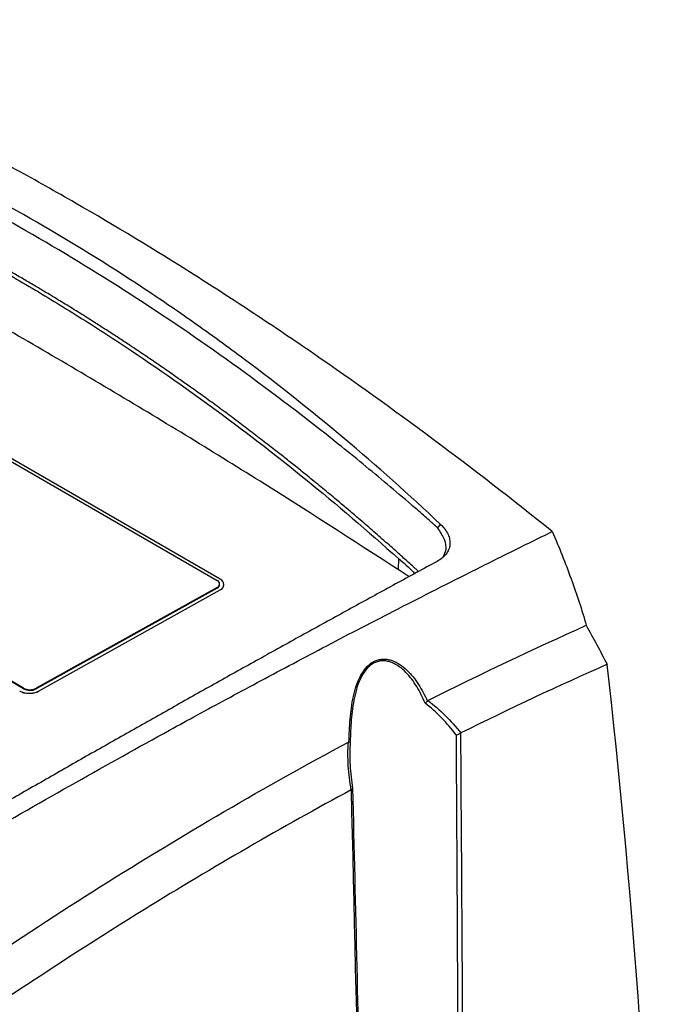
# Model space of a CAD drawing. Header units: millimetres. Extents: x -0.41 to 0.79, y -0.23 to 0.59.
# Tile 56 of 83: x 0.7046 to 0.7767, y -0.0423 to 0.0692. Entities that reach past the tile are written whole.
import ezdxf

# ---------------------------------------------------------------- set-up
doc = ezdxf.new("R2010")
doc.units = ezdxf.units.MM

msp = doc.modelspace()

# ---------------------------------------------------------------- linework, layer by layer
at = {"color": 7, "linetype": 'Continuous', "lineweight": 25}
for p, q in [((0.68381, 0.0306), (0.72694, 0.0057)), ((0.7273, 0.00582), (0.68416, 0.03072)), ((0.70503, -0.00651), (0.66189, 0.01839)), ((0.70502, -0.00658), (0.66189, 0.01832)), ((0.75193, 0.01162), (0.75227, 0.01204)), ((0.72694, 0.0049), (0.70644, -0.00652)), ((0.72694, 0.00482), (0.70644, -0.0066)), ((0.70671, -0.00685), (0.7273, 0.00462)), ((0.70671, -0.00686), (0.7273, 0.00461)), ((0.72694, 0.0049), (0.72694, 0.00482)), ((0.72723, 0.00522), (0.72724, 0.00529)), ((0.7273, 0.00462), (0.7273, 0.00461)), ((0.72773, 0.0052), (0.72773, 0.00521)), ((0.70503, -0.00651), (0.70502, -0.00658)), ((0.70644, -0.00652), (0.70644, -0.0066)), ((0.70671, -0.00685), (0.70671, -0.00686))]:
    msp.add_line(p, q, dxfattribs=at)
at = {"color": 9, "linetype": 'Continuous', "lineweight": 25}
msp.add_line((0.7475, 0.00816), (0.74748, 0.00689), dxfattribs=at)
at = {"color": 7, "linetype": 'Continuous', "lineweight": 25}
for centre, radius, start, end in [((0.7268, 0.0053), 0.000427, 289.9297, 70.0856), ((0.72708, 0.00522), 0.00064, 289.9297, 70.0856), ((0.72675, 0.00528), 0.00049, 293.3155, 353.3439), ((0.727, 0.00529), 0.000735, 293.3155, 353.3439), ((0.70575, -0.0052), 0.00156, 242.4834, 296.3569), ((0.70575, -0.00513), 0.00156, 242.4834, 296.3569)]:
    msp.add_arc(centre, radius, start, end, dxfattribs=at)
msp.add_ellipse((-0.01897, -0.56018), major_axis=(0.54792, 0.98377), ratio=0.587367, start_param=5.510999, end_param=5.596039, dxfattribs=at)
for points, knots in [([(0.76492, 0.01123), (0.75595, 0.01842), (0.74694, 0.02513), (0.73565, 0.03291), (0.73339, 0.03443), (0.72887, 0.03741), (0.72662, 0.03887), (0.71987, 0.04314), (0.71538, 0.04586), (0.70867, 0.04973), (0.70644, 0.05099), (0.70197, 0.05344), (0.69974, 0.05463), (0.69309, 0.0581), (0.68868, 0.06026), (0.67558, 0.06632), (0.66697, 0.06979), (0.65849, 0.07268)], [0, 0, 0, 0, 0.25, 0.25, 0.3125, 0.3125, 0.375, 0.375, 0.5, 0.5, 0.5625, 0.5625, 0.625, 0.625, 0.75, 0.75, 1, 1, 1, 1]), ([(0.75227, 0.01204), (0.7451, 0.01879), (0.7377, 0.02501), (0.72816, 0.03215), (0.72623, 0.03354), (0.72236, 0.03627), (0.7204, 0.0376), (0.71451, 0.0415), (0.71053, 0.04396), (0.7025, 0.04859), (0.69844, 0.05077), (0.69024, 0.05486), (0.68609, 0.05676), (0.67357, 0.06203), (0.66511, 0.06496), (0.65656, 0.0673)], [0, 0, 0, 0, 0.25, 0.25, 0.3125, 0.3125, 0.375, 0.375, 0.5, 0.5, 0.625, 0.625, 0.75, 0.75, 1, 1, 1, 1]), ([(0.75168, 0.01189), (0.75157, 0.01199), (0.75145, 0.01209), (0.75123, 0.01229), (0.75112, 0.01239), (0.75078, 0.01269), (0.75055, 0.01289), (0.74987, 0.01348), (0.74941, 0.01387), (0.74805, 0.01505), (0.74714, 0.01582), (0.74439, 0.01813), (0.74254, 0.01965), (0.73697, 0.02411), (0.73321, 0.02697), (0.72179, 0.03522), (0.71399, 0.04028), (0.70207, 0.04716), (0.69806, 0.04934), (0.68998, 0.05345), (0.68591, 0.05538), (0.6777, 0.05901), (0.67357, 0.06071), (0.66733, 0.06307), (0.66525, 0.06382), (0.66211, 0.06491), (0.66107, 0.06526), (0.65949, 0.06578), (0.65897, 0.06595), (0.65818, 0.0662), (0.65779, 0.06633), (0.6574, 0.06646), (0.65713, 0.06654), (0.657, 0.06658), (0.65687, 0.06662)], [0, 0, 0, 0, 0.003906, 0.003906, 0.007812, 0.007812, 0.015625, 0.015625, 0.03125, 0.03125, 0.0625, 0.0625, 0.125, 0.125, 0.25, 0.25, 0.5, 0.5, 0.625, 0.625, 0.75, 0.75, 0.875, 0.875, 0.9375, 0.9375, 0.96875, 0.96875, 0.984375, 0.984375, 0.992187, 0.996094, 0.996094, 1, 1, 1, 1]), ([(0.74976, 0.00669), (0.74973, 0.00673), (0.74961, 0.00687), (0.74936, 0.00708), (0.74898, 0.00742), (0.74851, 0.00785), (0.74794, 0.00836), (0.74706, 0.00915), (0.74611, 0.00999), (0.74509, 0.01088), (0.74407, 0.01177), (0.74292, 0.01276), (0.74164, 0.01385), (0.74035, 0.01493), (0.73919, 0.0159), (0.73815, 0.01674), (0.73712, 0.01759), (0.73595, 0.01853), (0.73464, 0.01957), (0.73334, 0.02059), (0.73216, 0.02151), (0.7311, 0.02231), (0.73005, 0.02312), (0.72873, 0.02411), (0.72741, 0.02509), (0.72634, 0.02587), (0.72528, 0.02664), (0.72408, 0.0275), (0.72274, 0.02844), (0.72141, 0.02938), (0.7202, 0.03021), (0.71912, 0.03094), (0.71804, 0.03167), (0.71703, 0.03235), (0.71608, 0.03297), (0.71527, 0.0335), (0.71425, 0.03416), (0.71289, 0.03503), (0.71166, 0.03581), (0.71057, 0.03649), (0.70947, 0.03716), (0.70824, 0.03791), (0.70687, 0.03873), (0.70563, 0.03946), (0.70439, 0.04019), (0.70314, 0.0409), (0.7019, 0.04161), (0.70065, 0.0423), (0.6994, 0.04299), (0.69814, 0.04367), (0.69689, 0.04434), (0.69549, 0.04508), (0.69423, 0.04573), (0.69311, 0.0463), (0.69199, 0.04686), (0.69072, 0.04749), (0.68932, 0.04818), (0.68805, 0.04878), (0.68678, 0.04938), (0.68551, 0.04997), (0.68423, 0.05055), (0.68282, 0.05119), (0.68154, 0.05175), (0.68041, 0.05224), (0.67927, 0.05273), (0.67799, 0.05326), (0.67656, 0.05385), (0.67528, 0.05437), (0.674, 0.05488), (0.67257, 0.05543), (0.67128, 0.05592), (0.67013, 0.05635), (0.66899, 0.05677), (0.6677, 0.05723), (0.66626, 0.05774), (0.66488, 0.05821), (0.66367, 0.05862), (0.66263, 0.05896), (0.6612, 0.05942), (0.65964, 0.05991), (0.65795, 0.06042), (0.65703, 0.06069), (0.65645, 0.06086), (0.65619, 0.06094), (0.65599, 0.061), (0.6558, 0.06105), (0.6556, 0.06111), (0.6554, 0.06116), (0.65517, 0.06121), (0.65493, 0.06124), (0.65468, 0.06127), (0.65442, 0.06128), (0.65417, 0.06128), (0.65389, 0.06127), (0.65363, 0.06126), (0.65337, 0.06123), (0.65312, 0.06119), (0.65287, 0.06115), (0.65263, 0.0611), (0.65239, 0.06104), (0.65217, 0.06097), (0.65195, 0.0609), (0.65172, 0.06081), (0.65147, 0.06069), (0.6512, 0.06055), (0.65079, 0.06034), (0.65037, 0.06013), (0.64996, 0.05992), (0.64954, 0.05971), (0.64903, 0.05945), (0.6484, 0.05914), (0.64778, 0.05882), (0.64696, 0.0584), (0.64592, 0.05787), (0.64426, 0.05702), (0.64219, 0.05595), (0.64012, 0.05488), (0.63847, 0.05402), (0.63681, 0.05315), (0.63474, 0.05206), (0.63267, 0.05097), (0.63101, 0.05009), (0.62977, 0.04942), (0.62853, 0.04876), (0.62728, 0.04809), (0.62604, 0.04742), (0.6248, 0.04675), (0.62355, 0.04608), (0.62231, 0.0454), (0.62107, 0.04472), (0.62003, 0.04416), (0.6192, 0.0437), (0.61858, 0.04336), (0.61806, 0.04308), (0.61765, 0.04285), (0.61734, 0.04268), (0.61702, 0.04251), (0.61677, 0.04236), (0.61651, 0.04222), (0.61625, 0.04208), (0.61599, 0.04193), (0.61563, 0.04173), (0.61495, 0.04136), (0.61392, 0.04079), (0.61267, 0.04009), (0.61143, 0.0394), (0.61018, 0.0387), (0.60894, 0.03801), (0.60728, 0.03707), (0.60521, 0.0359), (0.60243, 0.03431), (0.59991, 0.03287), (0.59766, 0.03157), (0.59541, 0.03027), (0.59288, 0.0288), (0.59007, 0.02715), (0.58753, 0.02565), (0.58557, 0.02448), (0.5843, 0.02373), (0.58374, 0.02339), (0.58318, 0.02306), (0.5826, 0.02272), (0.5821, 0.0224), (0.58182, 0.02218), (0.58164, 0.02202), (0.58149, 0.02186), (0.58137, 0.02173), (0.58131, 0.02163), (0.58129, 0.0216)], [0, 0, 0, 0, 0.0008883, 0.00273, 0.0045718, 0.0082547, 0.0119376, 0.0156219, 0.0254431, 0.0303539, 0.0352643, 0.0450878, 0.0524536, 0.0598197, 0.0696408, 0.0745516, 0.079462, 0.0892853, 0.0966511, 0.1040172, 0.1138383, 0.1187491, 0.1236595, 0.1334828, 0.1433039, 0.1482147, 0.1531251, 0.1629483, 0.1703142, 0.1776802, 0.1875014, 0.1924121, 0.1973226, 0.2071458, 0.2108287, 0.2145117, 0.2218775, 0.2292436, 0.2390647, 0.2439755, 0.2488859, 0.2587091, 0.266075, 0.273441, 0.2808069, 0.2881729, 0.2955388, 0.3029048, 0.3102795, 0.3176545, 0.3250203, 0.3323864, 0.3422075, 0.3471183, 0.3520287, 0.3618519, 0.3692178, 0.3765838, 0.3839497, 0.3913157, 0.3986816, 0.4060477, 0.4158688, 0.4207796, 0.42569, 0.4355132, 0.4428791, 0.4502451, 0.457611, 0.464977, 0.4747982, 0.4797089, 0.4846194, 0.4944426, 0.5018085, 0.5091745, 0.5180385, 0.5224706, 0.5269025, 0.5424186, 0.5490692, 0.5557198, 0.5579372, 0.5590459, 0.5601546, 0.5612633, 0.562372, 0.5635098, 0.564648, 0.5657863, 0.5670039, 0.568124, 0.5692441, 0.5703642, 0.5715782, 0.5726185, 0.5736588, 0.5746991, 0.5758129, 0.5768639, 0.577915, 0.5789662, 0.5800992, 0.581388, 0.5832296, 0.5850711, 0.5887541, 0.5905956, 0.592437, 0.5961199, 0.5998029, 0.6034858, 0.6071687, 0.6145345, 0.6219003, 0.636632, 0.6513638, 0.6587296, 0.6660954, 0.6808271, 0.6955588, 0.7029247, 0.7102905, 0.7176563, 0.7250221, 0.732388, 0.7397538, 0.7471196, 0.7544855, 0.7618513, 0.7692171, 0.7729, 0.7765829, 0.7802658, 0.7821073, 0.7839487, 0.7857902, 0.7876317, 0.7885524, 0.7903938, 0.7922353, 0.793156, 0.7968389, 0.8042047, 0.8115706, 0.8189364, 0.8263022, 0.833668, 0.8410339, 0.8557655, 0.8704973, 0.8904833, 0.9004764, 0.9104693, 0.9304566, 0.9454482, 0.9604399, 0.9754315, 0.9804291, 0.982928, 0.9854268, 0.9904245, 0.993001, 0.99472, 0.9965009, 0.9974238, 0.9990123, 1, 1, 1, 1]), ([(0.65715, 0.06032), (0.66508, 0.05796), (0.67296, 0.05509), (0.68467, 0.05), (0.68855, 0.04818), (0.69625, 0.04429), (0.70007, 0.04222), (0.70577, 0.03894), (0.70766, 0.03781), (0.71142, 0.0355), (0.71329, 0.03431), (0.71886, 0.03067), (0.72254, 0.02813), (0.73344, 0.02017), (0.74055, 0.0144), (0.7475, 0.00816)], [0, 0, 0, 0, 0.25, 0.25, 0.375, 0.375, 0.5, 0.5, 0.5625, 0.5625, 0.625, 0.625, 0.75, 0.75, 1, 1, 1, 1]), ([(0.74871, 0.00611), (0.74328, 0.00962), (0.73237, 0.01669), (0.71539, 0.02703), (0.69689, 0.0378), (0.67686, 0.04891), (0.66232, 0.05641), (0.65505, 0.06016)], [0, 0, 0, 0, 0.184657, 0.371796, 0.558973, 0.779544, 1, 1, 1, 1]), ([(0.67837, -0.03632), (0.6792, -0.03582), (0.68083, -0.03482), (0.68321, -0.03339), (0.68545, -0.03203), (0.68757, -0.03076), (0.68956, -0.02958), (0.69142, -0.02848), (0.69315, -0.02745), (0.69475, -0.02651), (0.69621, -0.02565), (0.69755, -0.02487), (0.69876, -0.02417), (0.70321, -0.02158), (0.7108, -0.01724), (0.71908, -0.01263), (0.72477, -0.00951), (0.72808, -0.00772), (0.73154, -0.00586), (0.73517, -0.00392), (0.73895, -0.00193), (0.74289, 0.00013), (0.747, 0.00225), (0.75125, 0.00442), (0.75567, 0.00665), (0.76025, 0.00894), (0.76335, 0.01046), (0.76492, 0.01123)], [0, 0, 0, 0, 0.028991, 0.056479, 0.082466, 0.10695, 0.129933, 0.151415, 0.171395, 0.189873, 0.20685, 0.222327, 0.236302, 0.248776, 0.376607, 0.499202, 0.535561, 0.573752, 0.613777, 0.655635, 0.699326, 0.744852, 0.792211, 0.841405, 0.892434, 0.945299, 1, 1, 1, 1]), ([(0.75168, 0.01189), (0.75171, 0.01187), (0.75177, 0.01181), (0.75185, 0.01172), (0.7519, 0.01166), (0.75193, 0.01162)], [0, 0, 0, 0, 0.32901, 0.66182, 1, 1, 1, 1]), ([(0.75227, 0.01204), (0.75246, 0.01187), (0.75262, 0.01168), (0.7529, 0.01131), (0.75302, 0.01111), (0.7532, 0.01071), (0.75326, 0.01052), (0.75333, 0.01012), (0.75334, 0.00992), (0.7533, 0.00954), (0.75325, 0.00935), (0.75311, 0.009), (0.75301, 0.00883), (0.75264, 0.00835), (0.7523, 0.00808), (0.75189, 0.00785)], [0, 0, 0, 0, 0.125, 0.125, 0.25, 0.25, 0.375, 0.375, 0.5, 0.5, 0.625, 0.625, 0.75, 0.75, 1, 1, 1, 1]), ([(0.75193, 0.01162), (0.75221, 0.0112), (0.75276, 0.01035), (0.75297, 0.00919), (0.75266, 0.00859), (0.75252, 0.00833)], [0, 0, 0, 0, 0.356613, 0.714168, 1, 1, 1, 1]), ([(0.76492, 0.01123), (0.7657, 0.00944), (0.76641, 0.00766), (0.76769, 0.00412), (0.76827, 0.00236), (0.76878, 0.00061)], [0, 0, 0, 0, 0.5, 0.5, 1, 1, 1, 1]), ([(0.75189, 0.00785), (0.75111, 0.00743), (0.74953, 0.00658), (0.74717, 0.00529), (0.7448, 0.004), (0.74243, 0.0027), (0.74006, 0.0014), (0.73768, 0.00008), (0.73529, -0.00123), (0.7329, -0.00256), (0.73051, -0.00389), (0.72811, -0.00522), (0.72571, -0.00657), (0.72331, -0.00791), (0.7209, -0.00927), (0.71849, -0.01063), (0.71607, -0.012), (0.71365, -0.01337), (0.71122, -0.01475), (0.70879, -0.01614), (0.70636, -0.01753), (0.70392, -0.01893), (0.70148, -0.02033), (0.69904, -0.02175), (0.69659, -0.02316), (0.69413, -0.02459), (0.69168, -0.02601), (0.68922, -0.02745), (0.68675, -0.02889), (0.68428, -0.03034), (0.68181, -0.03179), (0.67933, -0.03325), (0.67768, -0.03423), (0.67685, -0.03472)], [0, 0, 0, 0, 0.032072, 0.064155, 0.09625, 0.128358, 0.160477, 0.192608, 0.224751, 0.256906, 0.289073, 0.321253, 0.353446, 0.38565, 0.417868, 0.450098, 0.48234, 0.514596, 0.546864, 0.579145, 0.611439, 0.643746, 0.676066, 0.708399, 0.740746, 0.773106, 0.805479, 0.837865, 0.870265, 0.902678, 0.935105, 0.967546, 1, 1, 1, 1]), ([(0.7475, 0.00816), (0.7481, 0.00768), (0.74877, 0.00714), (0.74927, 0.00652), (0.74933, 0.00645)], [0, 0, 0, 0, 0.877868, 1, 1, 1, 1]), ([(0.74189, -0.0126), (0.74191, -0.01176), (0.74195, -0.0109), (0.74206, -0.00961), (0.74211, -0.00918), (0.74223, -0.00831), (0.7423, -0.00788), (0.74249, -0.00702), (0.7426, -0.0066), (0.74288, -0.00578), (0.74305, -0.00539), (0.74345, -0.00466), (0.74369, -0.00433), (0.74409, -0.00392), (0.74423, -0.0038), (0.74453, -0.00359), (0.74468, -0.0035), (0.745, -0.00336), (0.74516, -0.00331), (0.74549, -0.00324), (0.74565, -0.00322), (0.74598, -0.00322), (0.74614, -0.00323), (0.74646, -0.00329), (0.74662, -0.00333), (0.74709, -0.00349), (0.74738, -0.00365), (0.74795, -0.00402), (0.74821, -0.00423), (0.74895, -0.00494), (0.74938, -0.00548), (0.74995, -0.00638), (0.75013, -0.00669), (0.75047, -0.00732), (0.75062, -0.00765), (0.75077, -0.00798)], [0, 0, 0, 0, 0.125, 0.125, 0.1875, 0.1875, 0.25, 0.25, 0.3125, 0.3125, 0.375, 0.375, 0.4375, 0.4375, 0.46875, 0.46875, 0.5, 0.5, 0.53125, 0.53125, 0.5625, 0.5625, 0.59375, 0.59375, 0.625, 0.625, 0.6875, 0.6875, 0.75, 0.75, 0.875, 0.875, 0.9375, 0.9375, 1, 1, 1, 1]), ([(0.75051, -0.00821), (0.75037, -0.00789), (0.75023, -0.00757), (0.74992, -0.00694), (0.74975, -0.00663), (0.74921, -0.00575), (0.7488, -0.0052), (0.74811, -0.00449), (0.74786, -0.00427), (0.74732, -0.00389), (0.74704, -0.00373), (0.74659, -0.00355), (0.74644, -0.00351), (0.74613, -0.00344), (0.74597, -0.00342), (0.74566, -0.00341), (0.7455, -0.00342), (0.74518, -0.00349), (0.74502, -0.00353), (0.74471, -0.00367), (0.74456, -0.00375), (0.74427, -0.00396), (0.74413, -0.00408), (0.74374, -0.00449), (0.74351, -0.00482), (0.74313, -0.00554), (0.74297, -0.00593), (0.7427, -0.00674), (0.7426, -0.00715), (0.74242, -0.00799), (0.74235, -0.00842), (0.74223, -0.00927), (0.74219, -0.00969), (0.74209, -0.01095), (0.74205, -0.01178), (0.74203, -0.0126)], [0, 0, 0, 0, 0.0625, 0.0625, 0.125, 0.125, 0.25, 0.25, 0.3125, 0.3125, 0.375, 0.375, 0.40625, 0.40625, 0.4375, 0.4375, 0.46875, 0.46875, 0.5, 0.5, 0.53125, 0.53125, 0.5625, 0.5625, 0.625, 0.625, 0.6875, 0.6875, 0.75, 0.75, 0.8125, 0.8125, 0.875, 0.875, 1, 1, 1, 1]), ([(0.70459, -0.00683), (0.70472, -0.00691), (0.70489, -0.00697), (0.70525, -0.00706), (0.70545, -0.00709), (0.70584, -0.00709), (0.70604, -0.00707), (0.7064, -0.00699), (0.70657, -0.00693), (0.70671, -0.00685)], [0, 0, 0, 0, 0.25, 0.25, 0.5, 0.5, 0.75, 0.75, 1, 1, 1, 1]), ([(0.70459, -0.00684), (0.70472, -0.00692), (0.70489, -0.00698), (0.70525, -0.00707), (0.70545, -0.00709), (0.70584, -0.0071), (0.70604, -0.00708), (0.7064, -0.007), (0.70657, -0.00694), (0.70671, -0.00686)], [0, 0, 0, 0, 0.25, 0.25, 0.5, 0.5, 0.75, 0.75, 1, 1, 1, 1]), ([(0.75406, -0.01182), (0.75352, -0.01113), (0.75296, -0.01048), (0.75178, -0.00926), (0.75116, -0.0087), (0.75051, -0.00821)], [0, 0, 0, 0, 0.5, 0.5, 1, 1, 1, 1]), ([(0.75083, -0.00792), (0.75152, -0.00842), (0.75217, -0.00899), (0.75342, -0.01022), (0.75401, -0.01089), (0.75458, -0.01159)], [0, 0, 0, 0, 0.5, 0.5, 1, 1, 1, 1]), ([(0.75453, -0.01162), (0.75447, -0.01167), (0.75439, -0.01171), (0.75423, -0.01178), (0.75414, -0.0118), (0.75406, -0.01182)], [0, 0, 0, 0, 0.5, 0.5, 1, 1, 1, 1]), ([(0.75449, -0.09255), (0.75445, -0.08348), (0.7544, -0.07442), (0.75436, -0.06537), (0.75433, -0.06101), (0.75431, -0.05666), (0.75429, -0.05231), (0.75426, -0.04724), (0.75423, -0.04216), (0.7542, -0.03709), (0.75416, -0.02866), (0.75411, -0.02024), (0.75406, -0.01182)], [0.00049138, 0.00049138, 0.00049138, 0.00049138, 0.03332537, 0.03332537, 0.03332537, 0.04909872, 0.04909872, 0.04909872, 0.06749117, 0.06749117, 0.06749117, 0.09803165, 0.09803165, 0.09803165, 0.09803165]), ([(0.75453, -0.01162), (0.75458, -0.02008), (0.75464, -0.02855), (0.75469, -0.03701), (0.75472, -0.04209), (0.75475, -0.04716), (0.75478, -0.05224), (0.75481, -0.05659), (0.75484, -0.06094), (0.75486, -0.06529), (0.75491, -0.07436), (0.75496, -0.08342), (0.75501, -0.09248)], [0.00000761, 0.00000761, 0.00000761, 0.00000761, 0.03069377, 0.03069377, 0.03069377, 0.04908632, 0.04908632, 0.04908632, 0.06485976, 0.06485976, 0.06485976, 0.09769397, 0.09769397, 0.09769397, 0.09769397]), ([(0.63087, -0.09291), (0.63535, -0.08879), (0.63987, -0.08475), (0.64894, -0.07687), (0.6535, -0.07303), (0.66265, -0.06552), (0.66726, -0.06186), (0.67649, -0.05475), (0.68112, -0.05129), (0.69041, -0.04457), (0.69507, -0.0413), (0.7044, -0.03499), (0.70906, -0.03194), (0.72308, -0.02311), (0.73244, -0.01765), (0.74183, -0.01262)], [0, 0, 0, 0, 0.125, 0.125, 0.25, 0.25, 0.375, 0.375, 0.5, 0.5, 0.625, 0.625, 0.75, 0.75, 1, 1, 1, 1]), ([(0.74214, -0.01804), (0.74198, -0.01713), (0.74187, -0.01623), (0.74176, -0.01441), (0.74175, -0.01351), (0.74183, -0.01262)], [0, 0, 0, 0, 0.5, 0.5, 1, 1, 1, 1]), ([(0.74203, -0.0126), (0.74196, -0.01347), (0.74196, -0.01435), (0.74206, -0.01611), (0.74216, -0.017), (0.7423, -0.01787)], [0, 0, 0, 0, 0.5, 0.5, 1, 1, 1, 1]), ([(0.74214, -0.01804), (0.73433, -0.02225), (0.72652, -0.02676), (0.70857, -0.03786), (0.69843, -0.04464), (0.67827, -0.05917), (0.66825, -0.06692), (0.65029, -0.08176), (0.64231, -0.08871), (0.63442, -0.09594)], [3.1092412, 3.1092412, 3.1092412, 3.1092412, 3.1759593, 3.1759593, 3.2629391, 3.2629391, 3.3499188, 3.3499188, 3.4204698, 3.4204698, 3.4204698, 3.4204698]), ([(0.7423, -0.01787), (0.74262, -0.03136), (0.74305, -0.04987), (0.74351, -0.06913), (0.74365, -0.07492), (0.74367, -0.07568)], [0, 0, 0, 0, 0.699777, 0.9606, 1, 1, 1, 1])]:
    msp.add_open_spline(points, degree=3, knots=knots, dxfattribs=at)
for points in [[(0.75083, -0.00792), (0.75682, -0.00489), (0.76281, -0.00205), (0.76878, 0.00061)], [(0.76878, 0.00061), (0.76957, -0.00086), (0.77036, -0.00233), (0.77114, -0.00381)], [(0.77114, -0.00381), (0.76563, -0.00624), (0.76011, -0.00884), (0.75458, -0.01159)], [(0.75077, -0.00798), (0.7507, -0.00807), (0.7506, -0.00815), (0.75051, -0.00821)], [(0.75077, -0.00798), (0.75078, -0.00795), (0.75081, -0.00794), (0.75083, -0.00792)], [(0.75458, -0.01159), (0.75456, -0.0116), (0.75454, -0.01161), (0.75453, -0.01162)], [(0.74183, -0.01262), (0.74185, -0.01261), (0.74187, -0.0126), (0.74189, -0.0126)], [(0.74189, -0.0126), (0.74197, -0.0126), (0.74202, -0.0126), (0.74203, -0.0126)], [(0.74217, -0.01802), (0.74216, -0.01803), (0.74215, -0.01803), (0.74214, -0.01804)], [(0.74217, -0.01802), (0.74229, -0.01798), (0.74234, -0.01792), (0.7423, -0.01787)], [(0.74411, -0.09877), (0.74345, -0.07187), (0.7428, -0.04495), (0.74217, -0.01802)]]:
    msp.add_open_spline(points, degree=3, dxfattribs=at)

doc.saveas('drawing.dxf')
